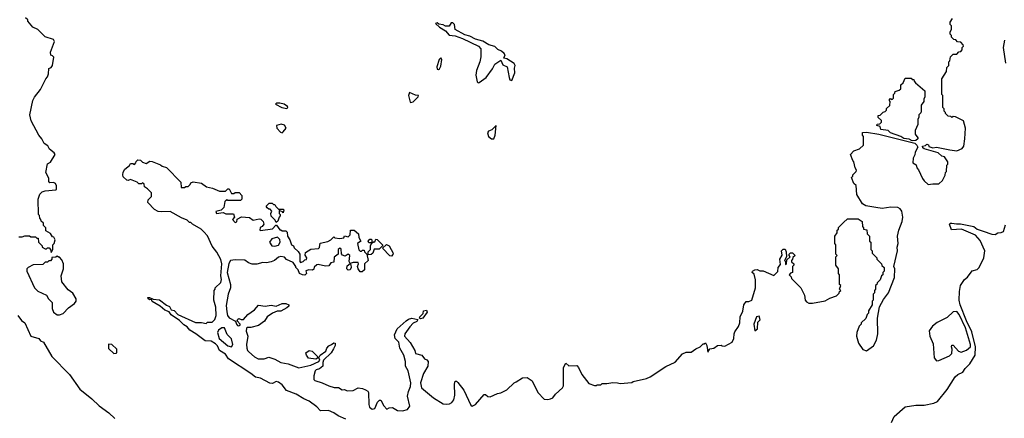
# Model space of a CAD drawing. Extents: x 2673034 to 2765626, y 830478 to 954748.
# Tile 4 of 126: x 2687973 to 2696160, y 857451 to 860766. Entities that reach past the tile are written whole.
import ezdxf

# ---------------------------------------------------------------- set-up
doc = ezdxf.new("R2010")
doc.units = 0

msp = doc.modelspace()

# ---------------------------------------------------------------- linework, layer by layer
at = {"layer": '0CON05XD'}
for points in [[(2688235, 858830), (2688250, 858855), (2688250, 858895), (2688260, 858905), (2688267.5, 858935), (2688258.3, 858958.3), (2688245, 858960), (2688228.3, 858988.3), (2688191.7, 859011.7), (2688190, 859035), (2688170, 859055), (2688170, 859075), (2688151.7, 859091.7), (2688150, 859105), (2688140, 859115), (2688137, 859137), (2688130, 859145), (2688127.5, 859275), (2688140, 859315), (2688160, 859335), (2688185, 859342.5), (2688275, 859350), (2688280, 859355), (2688280, 859385), (2688270, 859405), (2688255, 859412.5), (2688225, 859410), (2688215, 859420), (2688217, 859447), (2688190, 859495), (2688203.3, 859566.7), (2688229.3, 859580.7), (2688267.5, 859645), (2688259.3, 859659.3), (2688220.7, 859690.7), (2688206.4, 859716.4), (2688177, 859737), (2688157.5, 859775), (2688132.5, 859805), (2688068.8, 859925), (2688056.7, 859975), (2688083.3, 860095), (2688097, 860123), (2688147.5, 860185), (2688190, 860275), (2688205, 860290), (2688213.6, 860316.4), (2688215, 860360), (2688235, 860367.5), (2688246.7, 860385), (2688256.7, 860455), (2688247, 860467), (2688231.7, 860471.7), (2688230, 860495), (2688262.5, 860585), (2688255, 860602.5), (2688184.2, 860624.2), (2688125, 860683.3), (2688083.6, 860703.6), (2688040, 860755), (2688040, 860765), (2688023, 860783)], [(2693920.7, 858169.3), (2693950, 858215), (2693960, 858245), (2693962.5, 858295), (2693987, 858343), (2693993.3, 858395), (2694015, 858422.5), (2694036.4, 858423.6), (2694060, 858435), (2694092.5, 858535), (2694091.7, 858601.7), (2694078.8, 858648.8), (2694062.5, 858665), (2694067.5, 858675), (2694085, 858686.7), (2694105, 858687.5), (2694128.3, 858678.3), (2694155, 858677.5), (2694245, 858640), (2694276.7, 858673.3), (2694278.8, 858705), (2694298.8, 858731.2), (2694293.9, 858776.1), (2694311.7, 858808.3), (2694307.5, 858845), (2694321.2, 858858.8), (2694338.3, 858858.3), (2694347.5, 858835), (2694350, 858795), (2694333.3, 858765), (2694340, 858755), (2694341.7, 858731.7), (2694350, 858735), (2694351.7, 858768.3), (2694380, 858795), (2694370, 858805), (2694370, 858815), (2694381.7, 858828.3), (2694398.3, 858828.3), (2694420, 858805), (2694401.7, 858788.3), (2694400, 858775), (2694390, 858765), (2694391.7, 858751.7), (2694410, 858735), (2694410, 858725), (2694400, 858715), (2694400, 858665), (2694381.7, 858658.3), (2694370, 858645), (2694388.3, 858628.3), (2694390, 858615), (2694467.5, 858535), (2694497.5, 858475), (2694503, 858433), (2694515, 858420), (2694535, 858410), (2694565, 858410), (2694671.7, 858428.3), (2694708.3, 858451.7), (2694765, 858470), (2694788.3, 858491.7), (2694790, 858505), (2694800, 858515), (2694790, 858525), (2694800, 858555), (2694790, 858565), (2694790, 858645), (2694780, 858655), (2694780, 858695), (2694760, 858725), (2694760, 858795), (2694770, 858805), (2694760, 858815), (2694760, 858895), (2694750, 858905), (2694750, 858965), (2694770, 858995), (2694770, 859015), (2694780, 859025), (2694781.7, 859038.3), (2694821.7, 859078.3), (2694855, 859110), (2694945, 859110), (2694978.3, 859088.3), (2694980, 859045), (2694990, 859035), (2694990, 859025), (2695018.3, 859018.3), (2695020, 858985), (2695040, 858965), (2695040, 858925), (2695050, 858915), (2695050, 858855), (2695060, 858845), (2695060, 858825), (2695100, 858785), (2695100, 858775), (2695140, 858735), (2695141.7, 858721.7), (2695160, 858705), (2695160, 858675), (2695150, 858665), (2695150, 858645), (2695140, 858635), (2695128.3, 858601.7), (2695101.7, 858578.3), (2695100, 858565), (2695090, 858555), (2695090, 858525), (2695080, 858515), (2695080, 858495), (2695070, 858485), (2695070, 858435), (2695060, 858425), (2695060, 858395), (2695030, 858345), (2695030, 858325), (2695020, 858315), (2695008.3, 858281.7), (2694970, 858245), (2694970, 858235), (2694953, 858217), (2694932.5, 858165), (2694930, 858135), (2694947.5, 858075), (2694983.6, 858023.6), (2695015, 858012.5), (2695072.5, 858055), (2695097.7, 858102.3), (2695108.8, 858155), (2695107, 858283), (2695123, 858377), (2695155, 858440), (2695197.5, 858495), (2695247, 858623), (2695250, 858695), (2695242.5, 858715), (2695272.5, 858845), (2695270, 858875), (2695277.5, 858905), (2695272.5, 858965), (2695283, 859017), (2695311.7, 859088.3), (2695316.7, 859123.3), (2695306.7, 859175), (2695295, 859192.5), (2695275, 859203.3), (2695216.4, 859206.4), (2695145, 859196.7), (2695093, 859203), (2695008.3, 859218.3), (2694980, 859235), (2694933, 859313), (2694927, 859387), (2694910, 859405), (2694890, 859455), (2694900, 859465), (2694900, 859475), (2694927, 859503), (2694930, 859515), (2694920, 859535), (2694910, 859585), (2694900, 859595), (2694880, 859645), (2694910, 859675), (2694957, 859693), (2694988.3, 859721.7), (2694990, 859795), (2694980, 859805), (2694981.7, 859828.3), (2695015, 859831.2), (2695115.6, 859815.6), (2695415, 859740), (2695433, 859723), (2695440, 859705), (2695417.5, 859665), (2695417, 859643), (2695402.5, 859615), (2695400, 859575), (2695428.3, 859558.3), (2695432.5, 859535), (2695447, 859517), (2695480, 859445), (2695492.5, 859425), (2695527, 859397), (2695565, 859402.5), (2695615, 859400), (2695645, 859430), (2695667, 859473), (2695670, 859495), (2695680, 859505), (2695682.5, 859557.5), (2695690, 859565), (2695690, 859585), (2695662.5, 859625), (2695641.7, 859631.7), (2695609.2, 859659.2), (2695493, 859693), (2695481.7, 859701.7), (2695480, 859715), (2695505, 859720), (2695515, 859730), (2695530, 859725), (2695531.7, 859711.7), (2695565, 859700), (2695595, 859706.7), (2695707.3, 859682.7), (2695765, 859675.8), (2695810, 859695), (2695822.5, 859715), (2695832.5, 859775), (2695836.2, 859865), (2695820, 859925), (2695755, 859957.5), (2695735, 859960), (2695725, 859952.5), (2695715, 859960), (2695693, 859963), (2695670, 859985), (2695670, 859995), (2695660, 860005), (2695660, 860025), (2695650, 860035), (2695650, 860135), (2695640, 860145), (2695640, 860275), (2695680, 860335), (2695681.7, 860368.3), (2695700, 860385), (2695700, 860415), (2695707, 860423), (2695711.7, 860458.3), (2695735, 860480), (2695765, 860480), (2695781.7, 860498.3), (2695798.3, 860501.7), (2695810, 860515), (2695810, 860535), (2695820, 860545), (2695818.3, 860558.3), (2695798.3, 860578.3), (2695771.7, 860581.7), (2695758.3, 860598.3), (2695741.7, 860601.7), (2695721.7, 860621.7), (2695720, 860635), (2695710, 860645), (2695710, 860665), (2695720, 860685), (2695720, 860715), (2695710, 860725), (2695710, 860745), (2695730, 860775)], [(2691785, 860240), (2691795, 860243.3), (2691852.5, 860285), (2691905, 860357.5), (2691924.1, 860395.9), (2691975, 860430), (2691990.7, 860390.7), (2692027.5, 860375), (2692042.5, 860285), (2692050, 860265), (2692065, 860260), (2692090, 860325), (2692086.4, 860363.6), (2692093.3, 860385), (2692085, 860402.5), (2692025, 860440), (2692000, 860445), (2692010, 860475), (2692002.5, 860485), (2691980, 860505), (2691949.2, 860519.2), (2691925, 860542), (2691875, 860558), (2691825, 860588.8), (2691764.3, 860604.3), (2691715, 860630), (2691675, 860640), (2691593.9, 860683.9), (2691588.8, 860725), (2691575, 860738.8), (2691561.2, 860738.8), (2691545, 860712.5), (2691515, 860712.5), (2691495, 860722.5), (2691458.3, 860728.3), (2691445, 860740), (2691430, 860735), (2691462.5, 860705), (2691512.5, 860672.5), (2691545, 860637.5), (2691595, 860630.8), (2691655, 860610.6), (2691787.2, 860547.2), (2691808, 860525), (2691807, 860457), (2691798.1, 860415), (2691771.8, 860345), (2691766, 860305), (2691778.3, 860248.3), (2691785, 860240)], [(2696173.3, 860405), (2696152.3, 860535), (2696165, 860596.2)], [(2691455, 860352.5), (2691465, 860358.8), (2691475, 860380), (2691482.5, 860435), (2691475, 860450), (2691460, 860435), (2691442.9, 860375), (2691443.8, 860355), (2691455, 860352.5)], [(2695395, 859760), (2695368.3, 859771.7), (2695325, 859777.5), (2695300, 859795), (2695215, 859826.7), (2695193.6, 859843.6), (2695134.1, 859854.1), (2695128.3, 859878.3), (2695100, 859885), (2695101.7, 859898.3), (2695125, 859900), (2695140, 859915), (2695138.3, 859928.3), (2695111.7, 859951.7), (2695111.7, 859968.3), (2695128.3, 859971.7), (2695151.7, 859998.3), (2695168.3, 860001.7), (2695180, 860015), (2695181.7, 860028.3), (2695208.3, 860051.7), (2695210, 860085), (2695201.7, 860098.3), (2695215, 860110), (2695228.3, 860101.7), (2695240, 860115), (2695240, 860145), (2695250, 860155), (2695251.7, 860168.3), (2695285, 860180), (2695298.3, 860191.7), (2695300, 860225), (2695318.3, 860241.7), (2695335, 860280), (2695385, 860280), (2695395, 860270), (2695408.3, 860268.3), (2695410, 860255), (2695421.7, 860241.7), (2695500, 860175), (2695500, 860125), (2695490, 860105), (2695490, 860085), (2695470, 860055), (2695470, 860005), (2695467, 859993), (2695450, 859975), (2695450, 859955), (2695440, 859935), (2695440, 859895), (2695420, 859845), (2695420, 859815), (2695440, 859785), (2695440, 859775), (2695425, 859762.5), (2695395, 859760)], [(2691225, 860076.7), (2691245, 860084.4), (2691287.5, 860125), (2691290, 860135), (2691265, 860138.8), (2691215, 860160), (2691206, 860135), (2691221.2, 860081.2), (2691225, 860076.7)], [(2690195, 860027.5), (2690202.5, 860035), (2690201.4, 860045), (2690173.3, 860065), (2690137.1, 860072.9), (2690108.3, 860071.7), (2690100, 860065), (2690152, 860035), (2690195, 860027.5)], [(2690155, 859826.7), (2690165, 859833.3), (2690188.6, 859865), (2690175, 859889.2), (2690147, 859897), (2690107.5, 859885), (2690112.5, 859865), (2690140.7, 859830.7), (2690155, 859826.7)], [(2691915, 859774.2), (2691927.3, 859807.3), (2691935, 859887.5), (2691899.3, 859850.7), (2691870.7, 859839.3), (2691862.5, 859825), (2691872.5, 859795), (2691897.5, 859775), (2691915, 859774.2)], [(2689894.3, 857824.3), (2689708.8, 857945), (2689683.4, 857983.4), (2689636, 858015), (2689617.5, 858055), (2689600.5, 858070.5), (2689565, 858092), (2689514.2, 858094.2), (2689437.5, 858155), (2689387.5, 858185), (2689365, 858212.5), (2689338.8, 858228.8), (2689302.5, 858265), (2689232.3, 858312.3), (2689216.7, 858336.7), (2689180, 858350), (2689142.5, 858385), (2689075, 858422.5), (2689068.3, 858438.3), (2689055, 858437.5), (2689042.5, 858445), (2689040, 858455), (2689053, 858457), (2689083, 858443), (2689135.7, 858435.7), (2689193, 858393), (2689220, 858380), (2689233.6, 858353.6), (2689258.6, 858348.6), (2689287.5, 858315), (2689435, 858247.5), (2689485, 858247.5), (2689525, 858240), (2689535, 858250), (2689575, 858250), (2689597, 858273), (2689606.7, 858305), (2689603.8, 858375), (2689587.5, 858435), (2689590, 858515), (2689600, 858525), (2689600, 858535), (2689645, 858580), (2689650, 858605), (2689646, 858635), (2689654.2, 858735), (2689645, 858772.5), (2689613.6, 858833.6), (2689573.9, 858883.9), (2689535, 858967.5), (2689505, 859002.5), (2689483.6, 859023.6), (2689410, 859065), (2689395, 859080), (2689385, 859080), (2689365, 859100), (2689318.3, 859118.3), (2689225, 859170), (2689155, 859167.5), (2689125, 859172.5), (2689095, 859187.5), (2689040, 859245), (2689041.7, 859268.3), (2689070, 859295), (2689070, 859325), (2689035, 859360), (2689010, 859375), (2689008.3, 859398.3), (2688995, 859410), (2688985, 859400), (2688965, 859400), (2688950, 859415), (2688895, 859437.5), (2688875, 859430), (2688863, 859433), (2688835, 859460), (2688830, 859475), (2688833, 859497), (2688847, 859523), (2688886.4, 859553.6), (2688895, 859570), (2688915, 859570), (2688928.3, 859561.7), (2688940, 859575), (2688941.7, 859588.3), (2688955, 859600), (2688977, 859597), (2688995, 859580), (2689025, 859570), (2689055, 859590), (2689075, 859587.5), (2689145, 859560), (2689158.3, 859548.3), (2689195, 859537.5), (2689313.3, 859415), (2689315, 859370), (2689345, 859370), (2689355, 859380), (2689375, 859380), (2689390, 859395), (2689395, 859410), (2689415, 859416.7), (2689485, 859407.5), (2689527.5, 859377.5), (2689576.4, 859366.4), (2689635, 859340), (2689685, 859340), (2689705, 859360), (2689715, 859360), (2689735, 859320), (2689755, 859320), (2689765, 859330), (2689798.3, 859328.3), (2689820, 859305), (2689820, 859275), (2689808.3, 859261.7), (2689701.7, 859261.7), (2689695, 859270), (2689680, 859255), (2689670, 859205), (2689648.3, 859181.7), (2689605, 859170), (2689610, 859155), (2689665, 859162.5), (2689687, 859153), (2689751.7, 859151.7), (2689760, 859125), (2689742.5, 859105), (2689765, 859080), (2689780, 859085), (2689781.7, 859108.3), (2689817, 859127), (2689885, 859122.5), (2689915, 859100), (2689965, 859110), (2689977, 859107), (2689997, 859087), (2690002.5, 859065), (2689990, 859045), (2689971.7, 859038.3), (2689970, 859015), (2689975, 859012.5), (2690075, 859027.5), (2690101.7, 859058.3), (2690108.3, 859058.3), (2690135, 859020), (2690145, 859020), (2690155, 859010), (2690185, 859010), (2690198.3, 858998.3), (2690200, 858965), (2690220, 858935), (2690232.5, 858895), (2690250, 858885), (2690255, 858870), (2690289.3, 858839.3), (2690302.5, 858815), (2690302.5, 858755), (2690308.3, 858748.3), (2690330, 858755), (2690345, 858770), (2690358.3, 858771.7), (2690360, 858785), (2690348.3, 858808.3), (2690350.7, 858829.3), (2690395, 858856.7), (2690457, 858863), (2690467, 858873), (2690471.7, 858908.3), (2690535, 858922.5), (2690560, 858935), (2690585, 858960), (2690593, 858953), (2690635, 858947.5), (2690668.3, 858951.7), (2690675, 858970), (2690705, 858960), (2690721.7, 858978.3), (2690724, 859016), (2690755, 859016.7), (2690790, 858985), (2690792.5, 858955), (2690810, 858925), (2690782.5, 858905), (2690793, 858853), (2690805, 858840), (2690815, 858840), (2690825, 858850), (2690838.3, 858848.3), (2690840, 858835), (2690860, 858815), (2690870, 858765), (2690840, 858735), (2690840, 858685), (2690821.7, 858668.3), (2690805, 858670), (2690787.5, 858695), (2690782.5, 858715), (2690790, 858735), (2690787.5, 858747.5), (2690745, 858747.5), (2690720, 858740), (2690727, 858727), (2690730, 858705), (2690720, 858685), (2690705, 858683.3), (2690692.5, 858695), (2690695, 858720), (2690720, 858740), (2690712.5, 858755), (2690717.5, 858805), (2690705, 858817.5), (2690679.3, 858800.7), (2690657, 858807), (2690648.3, 858818.3), (2690647, 858857), (2690635, 858867.5), (2690622.5, 858855), (2690620, 858815), (2690588.3, 858791.7), (2690585, 858750), (2690560, 858745), (2690545, 858720), (2690515, 858717.5), (2690455, 858730), (2690443, 858727), (2690421.7, 858708.3), (2690418.3, 858691.7), (2690407.5, 858682.5), (2690377, 858687), (2690353.3, 858676.7), (2690357.5, 858655), (2690345, 858642.5), (2690323.6, 858643.6), (2690300, 858655), (2690290, 858685), (2690270, 858705), (2690270, 858715), (2690246.4, 858746.4), (2690193, 858773), (2690175, 858790), (2690145, 858797.5), (2690125, 858792.5), (2690092.5, 858765), (2690065, 858751.2), (2690025, 858744), (2689995, 858746.7), (2689943.8, 858733.8), (2689905, 858733.3), (2689875, 858743.3), (2689845, 858767.5), (2689765, 858770), (2689725, 858762.5), (2689711.7, 858738.3), (2689699.4, 858665), (2689726.2, 858565), (2689726.2, 858535), (2689707.5, 858485), (2689691.1, 858388.9), (2689694.5, 858335.5), (2689702.2, 858305), (2689715, 858286.2), (2689768.8, 858258.8), (2689776.7, 858235), (2689785, 858223.8), (2689795, 858221.2), (2689806.7, 858225), (2689807.5, 858235), (2689782.5, 858262.5), (2689787.5, 858275), (2689795, 858282.5), (2689815, 858273.3), (2689835, 858272.5), (2689870, 858315), (2689926.4, 858353.6), (2689958.3, 858391.7), (2690015, 858382.5), (2690065, 858392.5), (2690105, 858382.5), (2690155, 858406.7), (2690185, 858406.7), (2690210, 858395), (2690210, 858385), (2690195, 858370), (2690145, 858342.5), (2690115, 858342.5), (2690075, 858326.7), (2690030, 858295), (2690009.5, 858260.5), (2689958.3, 858221.7), (2689895, 858206.2), (2689865, 858206.7), (2689858.8, 858201.2), (2689855.8, 858175), (2689871.2, 858135), (2689860, 858065), (2689861.2, 858035), (2689867.5, 858015), (2689877.5, 858005), (2689925, 857962.5), (2689955, 857946.7), (2690005, 857946.7), (2690045, 857958.8), (2690095, 857943.8), (2690145, 857916.2), (2690205, 857903.8), (2690295, 857871.2), (2690395, 857893.3), (2690460, 857925), (2690470, 857935), (2690460, 857955), (2690472.5, 857975), (2690519.3, 858010.7), (2690526.7, 858035), (2690543.3, 858055), (2690566.2, 858063.8), (2690585, 858080), (2690597, 858077), (2690597, 858057), (2690581.7, 858028.3), (2690563, 857997), (2690500, 857935), (2690492.5, 857915), (2690492.5, 857885), (2690465.9, 857864.1), (2690437.5, 857855), (2690430, 857845), (2690420, 857805), (2690420, 857775), (2690427.5, 857765), (2690487, 857747), (2690545, 857720), (2690588.3, 857708.3), (2690625, 857707.5), (2690655, 857687.5), (2690675, 857690), (2690695, 857680), (2690745, 857682.5), (2690786.4, 857703.6), (2690825, 857700), (2690849.2, 857689.2), (2690867.7, 857677.7), (2690873.3, 857665), (2690876.2, 857565), (2690882, 857545), (2690905, 857526.2), (2690926.4, 857533.6), (2690947.5, 857585), (2690965, 857602.5), (2690975, 857602.5), (2691001.2, 857555), (2691025, 857527.5), (2691045, 857538.8), (2691071.7, 857541.7), (2691115, 857515.7), (2691155, 857512.5), (2691196.7, 857525), (2691217, 857553), (2691197.5, 857635), (2691205.3, 857674.7), (2691223.8, 857715), (2691226.4, 857745), (2691202.9, 857845), (2691180.8, 857885), (2691182.5, 857925), (2691166.5, 857975), (2691134.5, 858034.5), (2691125, 858083.3), (2691095.6, 858115.6), (2691090, 858145), (2691110.8, 858195), (2691187, 858263), (2691205, 858276), (2691235, 858284), (2691282.5, 858272.5), (2691276.7, 858255), (2691245, 858242), (2691218.1, 858211.9), (2691174.3, 858155), (2691172.5, 858135), (2691220.7, 858080.7), (2691257.5, 858015), (2691265, 857990), (2691317, 857977), (2691340, 857945), (2691358.3, 857938.3), (2691370, 857925), (2691367.5, 857885), (2691330, 857825), (2691306.2, 857745), (2691313.9, 857703.9), (2691415, 857622.5), (2691495, 857572.5), (2691525, 857567.5), (2691547, 857573), (2691566.4, 857583.6), (2691582.5, 857605), (2691590, 857645), (2691587.5, 857735), (2691595, 857760), (2691605, 857760), (2691615, 857750), (2691666.1, 857686.1), (2691725, 857560), (2691735, 857552.5), (2691762.5, 857565), (2691835, 857650), (2691845, 857650), (2691865, 857632.5), (2691885, 857630), (2691945, 857657.5), (2691975, 857662.5), (2692025, 857687.5), (2692083.6, 857746.4), (2692100, 857755), (2692155, 857787.5), (2692191.7, 857791.7), (2692233, 857763), (2692282.5, 857665), (2692335, 857610), (2692365, 857607.5), (2692387, 857613), (2692405, 857622.5), (2692427, 857653), (2692487.5, 857705), (2692495, 857720), (2692493.8, 857875), (2692515, 857910), (2692538.3, 857888.3), (2692605, 857890), (2692620, 857875), (2692647.5, 857815), (2692705, 857740), (2692753, 857723), (2692767, 857723), (2692775, 857730), (2692805, 857730), (2692815, 857740), (2692855, 857740), (2692905, 857750), (2692945, 857747.5), (2692965, 857740), (2693061.7, 857748.3), (2693073, 857757), (2693185, 857783.3), (2693215, 857796.7), (2693345, 857882.5), (2693423, 857917), (2693485, 857987.5), (2693515, 858000), (2693555, 858002.5), (2693595, 858030), (2693630, 858045), (2693655, 858070), (2693665, 858070), (2693675, 858080), (2693687, 858057), (2693695, 858002.5), (2693711.7, 858028.3), (2693746.2, 858033.8), (2693775, 858057.5), (2693805, 858060), (2693813, 858053), (2693835, 858052.5), (2693897.5, 858085), (2693912.5, 858115), (2693913, 858153), (2693920.7, 858169.3)], [(2690105, 859080), (2690098.3, 859098.3), (2690063, 859133), (2690062.5, 859155), (2690070, 859175), (2690055, 859190), (2690045, 859190), (2690030.7, 859200.7), (2690022.5, 859215), (2690048.3, 859241.7), (2690071.7, 859241.7), (2690085, 859230), (2690095, 859230), (2690101.7, 859211.7), (2690125, 859190), (2690165, 859190), (2690170, 859185), (2690165, 859160), (2690158.3, 859168.3), (2690131.7, 859178.3), (2690130, 859155), (2690140, 859145), (2690140, 859135), (2690130, 859125), (2690118.3, 859091.7), (2690105, 859080)], [(2695222.6, 857417.4), (2695244.5, 857465), (2695335, 857548), (2695425, 857560), (2695495, 857560.4), (2695575, 857577.1), (2695605, 857591.1), (2695685, 857690.8), (2695751.9, 857795), (2695772.5, 857815), (2695815, 857834.1), (2695834, 857865), (2695874.5, 857905.5), (2695916.8, 857975), (2695921.7, 858045), (2695889.6, 858169.6), (2695845, 858261.5), (2695792.5, 858395), (2695784.7, 858435), (2695786.9, 858505), (2695797.1, 858555), (2695830.4, 858605), (2695855, 858626.2), (2695893.6, 858676.4), (2695935, 858689.6), (2695950.9, 858705), (2695988.9, 858785), (2695999.4, 858845), (2695958.9, 858928.9), (2695921.2, 858975), (2695805, 859025.5), (2695720, 859020), (2695705.6, 859065), (2695713.8, 859075), (2695725, 859075.3), (2695762.4, 859067.6), (2695795, 859069.3), (2695877.9, 859052.1), (2695907.3, 859047.3), (2695934.7, 859024.7), (2695985, 859006.6), (2696055, 858984), (2696085, 858981.1), (2696105.5, 858994.5), (2696135, 858995.3), (2696154.6, 859005), (2696170.5, 859059.5)], [(2687965, 858960), (2687995, 858960), (2688015, 858970), (2688055, 858970), (2688065, 858960), (2688105, 858960), (2688115, 858950), (2688128.3, 858948.3), (2688130, 858915), (2688160, 858885), (2688160, 858875), (2688185, 858860), (2688195, 858860), (2688205, 858870), (2688218.3, 858868.3), (2688230, 858855), (2688235, 858830)], [(2690095, 858882.5), (2690125, 858890), (2690140, 858915), (2690137, 858937), (2690117, 858957), (2690070, 858945), (2690050, 858915), (2690070, 858885), (2690095, 858882.5)], [(2690871.7, 858811.7), (2690870, 858835), (2690890, 858855), (2690890, 858885), (2690900, 858910), (2690875, 858910), (2690870, 858925), (2690885, 858940), (2690895, 858940), (2690900, 858935), (2690900, 858910), (2690905, 858910), (2690915, 858920), (2690925, 858920), (2690935, 858940), (2690945, 858937.5), (2690990, 858895), (2690990, 858885), (2690961.7, 858858.3), (2690921.7, 858858.3), (2690910, 858825), (2690895, 858812.5), (2690871.7, 858811.7)], [(2691065, 858800), (2691051.7, 858801.7), (2690990, 858865), (2691023, 858897), (2691046.4, 858886.4), (2691077.5, 858825), (2691076.7, 858813.3), (2691065, 858800)], [(2688305, 858312.5), (2688335, 858323.8), (2688380, 858370), (2688429.2, 858405), (2688442, 858425), (2688443.8, 858445), (2688415, 858493.3), (2688375, 858518.8), (2688322.5, 858585), (2688317.5, 858635), (2688337.5, 858695), (2688337.5, 858735), (2688325, 858770), (2688305, 858790), (2688295, 858790), (2688285, 858800), (2688275, 858790), (2688241.7, 858788.3), (2688240, 858775), (2688228.3, 858761.7), (2688215, 858760), (2688205, 858750), (2688185, 858750), (2688165, 858730), (2688085, 858727.5), (2688043.6, 858706.4), (2688033.3, 858695), (2688032.5, 858675), (2688097.5, 858535), (2688125, 858507.5), (2688197.5, 858475), (2688213.9, 858443.9), (2688242.5, 858415), (2688243.3, 858365), (2688253.3, 858335), (2688285, 858312.5), (2688305, 858312.5)], [(2687957.5, 858305), (2687987.5, 858265), (2688016.2, 858246.2), (2688066.7, 858135), (2688132.5, 858115), (2688147.5, 858095), (2688170, 858085), (2688240, 857965), (2688386.2, 857815), (2688472.3, 857692.3), (2688573.9, 857613.9), (2688634.1, 857554.1), (2688715, 857496.7), (2688765, 857450)], [(2691305, 858277.5), (2691297.5, 858285), (2691301.2, 858295), (2691326.7, 858323.3), (2691330, 858345), (2691355, 858350), (2691360, 858335), (2691325, 858283.3), (2691305, 858277.5)], [(2694085, 858180), (2694106.9, 858195), (2694109.3, 858250.7), (2694130, 858270), (2694121.7, 858301.7), (2694100, 858295), (2694077.5, 858235), (2694085, 858180)], [(2695595, 857930), (2695615, 857932.5), (2695705, 857970), (2695725, 857990), (2695727.5, 858025), (2695720, 858045), (2695725, 858060), (2695735, 858060), (2695779.4, 858009.4), (2695802.1, 858002.1), (2695845, 858018.5), (2695878.2, 858045), (2695878.8, 858065), (2695836.3, 858205), (2695785, 858315.5), (2695765, 858340), (2695733.7, 858336.3), (2695685, 858290), (2695601.7, 858248.3), (2695562.3, 858217.7), (2695535, 858180), (2695540, 858135), (2695569.3, 858069.3), (2695577.5, 857955), (2695595, 857930)], [(2689735, 858046.7), (2689746, 858065), (2689735, 858112.5), (2689698.8, 858148.8), (2689676.2, 858205), (2689655, 858204), (2689627.5, 858185), (2689618, 858165), (2689631.2, 858115), (2689704.5, 858054.5), (2689735, 858046.7)], [(2688755, 857990), (2688775, 857992.5), (2688780, 857995), (2688780, 858025), (2688740, 858065), (2688711.7, 858068.3), (2688711.7, 858031.7), (2688755, 857990)], [(2690435, 857942.5), (2690375, 857952.5), (2690356.7, 857975), (2690352.5, 857995), (2690380, 858015), (2690405, 858010), (2690450, 857965), (2690448.3, 857951.7), (2690435, 857942.5)], [(2690685.8, 857445), (2690622.1, 857472.1), (2690585, 857495.5), (2690540, 857515), (2690474.5, 857514.5), (2690445, 857546), (2690380, 857595), (2690335, 857612), (2690273, 857653), (2690192.5, 857682.5), (2690155, 857729.2), (2690125, 857752.5), (2690105, 857756), (2690075, 857740), (2690054.2, 857744.2), (2689975, 857783.8), (2689935, 857793.8), (2689894.3, 857824.3)]]:
    msp.add_lwpolyline(points, dxfattribs=at)

doc.saveas('drawing.dxf')
